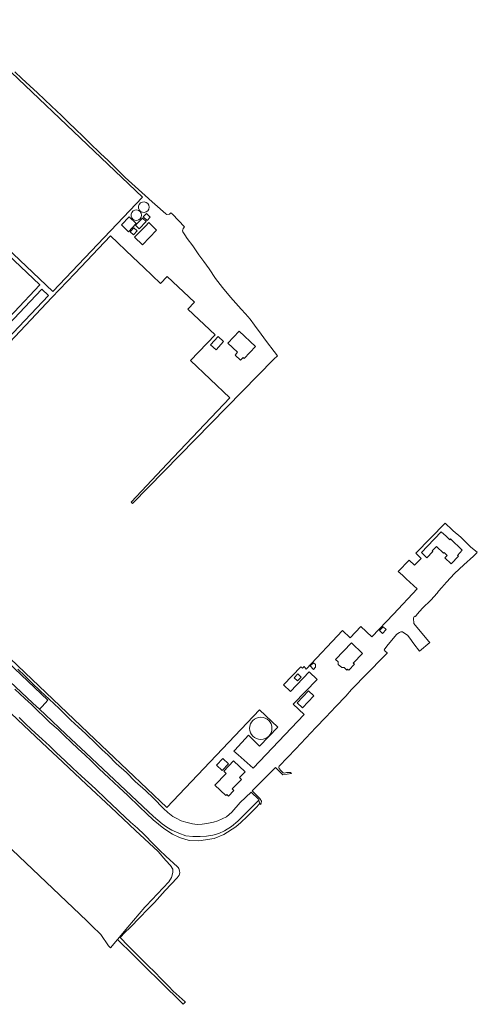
# Model space of a CAD drawing. Header units: metres. Extents: x 73718 to 76933, y 443658 to 446696.
# Tile 152 of 153: x 76662 to 76933, y 445539 to 446122. Entities that reach past the tile are written whole.
import ezdxf

# ---------------------------------------------------------------- set-up
doc = ezdxf.new("R2010")
doc.units = ezdxf.units.M
for name, color, linetype, lineweight in [('B-WE-OG-BEBOUWING-GV', 7, 'Continuous', 35), ('B-WE-OG-TERREIN_ERF-GV', 7, 'Continuous', 18), ('B-WE-OG-TERREIN_OEVER-GV', 7, 'Continuous', 18), ('B-WE-OG-WATER_SLOOT-GV', 120, 'Continuous', 18)]:
    doc.layers.add(name, color=color, linetype=linetype, lineweight=lineweight)

msp = doc.modelspace()

# ---------------------------------------------------------------- linework, layer by layer
at = {"layer": 'B-WE-OG-BEBOUWING-GV', "flags": 128}
msp.add_lwpolyline([(76490.596, 446032.743), (76480.98, 446022.528), (76490.306, 446013.749), (76443.224, 445963.797), (76440.928, 445961.362), (76431.673, 445951.561), (76443.224, 445940.681), (76474.764, 445910.971), (76512.027, 445875.867), (76553.127, 445837.226), (76643.224, 445932.932), (76673.752, 445965.361), (76643.224, 445994.1), (76636.956, 446000), (76543.019, 446088.431)], close=True, dxfattribs=at)
at = {"layer": 'B-WE-OG-TERREIN_ERF-GV', "flags": 128}
for points in [[(76624.052, 446122.39), (76734.66, 446017.35), (76681.582, 445961.472), (76547.933, 446088.233)], [(76643.224, 445917.869), (76681.02, 445957.755), (76694.65, 445972.152), (76715.698, 445994.386), (76728.959, 445981.764), (76735.4, 445975.657), (76745.396, 445966.174), (76749.312, 445970.302), (76765.415, 445955.026), (76761.501, 445950.901), (76777.668, 445935.706), (76763.206, 445920.521), (76786.508, 445898.383), (76749.335, 445859.242), (76727.912, 445836.712), (76728.793, 445835.855), (76812.411, 445921.399), (76814.649, 445923.209), (76812.61, 445925.887), (76808.057, 445931.792), (76804.98, 445936.127), (76801.018, 445941.395), (76798.415, 445944.93), (76795.68, 445948.224), (76793.171, 445950.92), (76786.854, 445957.983), (76782.006, 445963.701), (76777.904, 445969.171), (76774.112, 445974.827), (76771.012, 445979.263), (76768.029, 445983.179), (76764.455, 445988.54), (76761.098, 445992.829), (76759.655, 445995.014), (76758.536, 445996.832), (76758.466, 445997.357), (76758.571, 445998.021), (76758.829, 445998.798), (76759.553, 445999.785), (76752.4, 446007.154), (76751.541, 446008.039), (76750.597, 446007.245), (76749.168, 446007.061), (76748.484, 446007.403), (76748.274, 446007.586), (76747.081, 446008.624), (76745.128, 446010.324), (76740.466, 446014.426), (76736.302, 446018.218), (76730.273, 446023.688), (76724.43, 446028.971), (76718.649, 446034.689), (76714.289, 446038.894), (76709.885, 446043.142), (76703.297, 446049.482), (76699.246, 446053.44), (76695.154, 446057.438), (76690.918, 446061.489), (76686.639, 446065.581), (76680.672, 446071.175), (76676.622, 446075.071), (76672.53, 446079.007), (76667.922, 446083.305), (76663.268, 446087.646), (76659.032, 446091.542)], [(76643.224, 445994.1), (76673.752, 445965.361), (76643.224, 445932.932)], [(76649.014, 445935.388), (76668.11, 445955.558), (76674.944, 445962.832), (76678.954, 445959.106), (76559.797, 445833.532)], [(76660.816, 445737.688), (76664.886, 445733.74), (76668.998, 445729.752), (76674.242, 445724.752), (76679.347, 445720.032), (76685.255, 445714.508), (76692.143, 445707.585), (76696.62, 445703.553), (76701.142, 445699.48), (76707.109, 445693.699), (76710.674, 445690.223), (76714.275, 445686.712), (76719.099, 445681.853), (76725.113, 445676.433), (76730.288, 445671.189), (76736.546, 445665.77), (76741.091, 445661.294), (76747.105, 445655.281), (76749.622, 445652.868), (76752.699, 445650.421), (76754.622, 445649.372), (76757.489, 445647.974), (76760.286, 445647.03), (76764.271, 445646.086), (76767.068, 445645.806), (76770.04, 445645.946), (76772.732, 445646.295), (76776.788, 445647.169), (76779.305, 445647.939), (76781.963, 445649.022), (76784.48, 445650.316), (76787.627, 445652.938), (76792.591, 445658.742), (76798.955, 445664.931), (76799.853, 445664.097), (76800.454, 445663.539), (76801.937, 445662.183), (76803.194, 445660.967), (76803.544, 445660.675), (76803.651, 445660.18), (76804.06, 445658.304), (76804.234, 445658.136), (76804.767, 445657.623), (76805.22, 445659.626), (76804.248, 445661.065), (76799.583, 445665.557), (76813.538, 445679.482), (76817.867, 445675.111), (76822.927, 445675.867), (76822.55, 445676.279), (76822.264, 445676.591), (76820.002, 445676.416), (76818.792, 445676.055), (76818.784, 445676.055), (76817.958, 445676.239), (76817.566, 445676.682), (76816.485, 445677.903), (76816.479, 445677.909), (76815.879, 445678.587), (76815.568, 445678.938), (76815.39, 445679.196), (76815.373, 445679.777), (76815.583, 445680.198), (76825.464, 445690.473), (76837.456, 445703.227), (76843.224, 445709.287), (76849.151, 445715.515), (76855.126, 445721.787), (76858.515, 445725.727), (76877.382, 445745.051), (76879.532, 445747.254), (76879.571, 445747.294), (76878.466, 445748.286), (76877.93, 445749.118), (76879.36, 445751.293), (76882.281, 445754.774), (76885.378, 445758.523), (76886.842, 445759.379), (76887.742, 445759.819), (76888.642, 445759.729), (76889.471, 445759.327), (76891.635, 445757.797), (76893.111, 445756.151), (76895.43, 445752.71), (76898.798, 445748.319), (76905.002, 445753.528), (76904.986, 445753.538), (76904.07, 445754.36), (76895.442, 445764.837), (76895.215, 445767.944), (76895.691, 445768.965), (76896.105, 445769.132), (76896.481, 445768.809), (76897.42, 445770.361), (76900.59, 445773.779), (76905.5, 445778.627), (76909.17, 445782.815), (76910.107, 445783.884), (76912.008, 445786.053), (76914.761, 445789.194), (76919.547, 445794.353), (76925.079, 445799.45), (76930.735, 445804.609), (76932.712, 445806.639), (76933.035, 445806.971), (76929.193, 445809.953), (76923.279, 445815.87), (76918.821, 445819.715), (76918.198, 445820.252), (76913.968, 445824.203), (76896.659, 445806.359), (76899.79, 445803.338), (76895.885, 445799.291), (76892.754, 445802.312), (76886.208, 445795.643), (76888.672, 445793.363), (76890.907, 445791.295), (76897.399, 445785.289), (76883.293, 445770.358), (76870.512, 445756.922), (76864.101, 445762.925), (76857.794, 445756.347), (76853.241, 445760.708), (76831.593, 445737.778), (76830.535, 445739.366), (76829.477, 445738.307), (76828.4, 445739.007), (76818.272, 445728.458), (76822.275, 445724.464), (76833.387, 445736.13), (76838.065, 445731.686), (76824.141, 445717.138), (76823.992, 445716.982), (76830.447, 445710.804), (76800.249, 445678.994), (76791.387, 445686.915), (76788.81, 445689.219), (76789.319, 445689.764), (76797.557, 445698.572), (76800.073, 445696.031), (76803.983, 445692.082), (76814.797, 445703.404), (76804.053, 445713.7), (76749.005, 445655.836), (76702.5, 445700), (76664.962, 445735.674), (76647.642, 445752.19)]]:
    msp.add_lwpolyline(points, dxfattribs=at)
for points in [[(76734.597, 446008.312), (76733.563, 446008.827), (76732.785, 446009.681), (76732.367, 446010.758), (76732.367, 446011.914), (76732.785, 446012.991), (76733.563, 446013.845), (76734.597, 446014.36), (76735.748, 446014.466), (76736.859, 446014.15), (76737.781, 446013.454), (76738.39, 446012.472), (76738.602, 446011.336), (76738.39, 446010.2), (76737.781, 446009.218), (76736.859, 446008.522), (76735.748, 446008.205)], [(76730.098, 446003.571), (76729.066, 446004.085), (76728.29, 446004.937), (76727.873, 446006.012), (76727.873, 446007.165), (76728.29, 446008.241), (76729.066, 446009.093), (76730.098, 446009.607), (76731.247, 446009.713), (76732.356, 446009.397), (76733.276, 446008.703), (76733.883, 446007.722), (76734.095, 446006.589), (76733.883, 446005.455), (76733.276, 446004.475), (76732.356, 446003.78), (76731.247, 446003.465)], [(76726.442, 445996.831), (76722.181, 446000.863), (76726.738, 446005.679), (76730.982, 446001.626)], [(76740.647, 446000), (76742.919, 445997.703), (76734.711, 445989.006), (76729.937, 445993.524), (76736.421, 446000.162), (76738.406, 446002.265)], [(76736.756, 446002.853), (76732.663, 445998.578), (76730.533, 446000.617), (76734.626, 446004.892)], [(76735.127, 446005.684), (76736.952, 446007.59), (76739.3, 446005.343), (76737.475, 446003.436)], [(76731.528, 445997.276), (76729.242, 445994.888), (76727.321, 445996.727), (76729.607, 445999.115)], [(76782.662, 445931.803), (76778.225, 445926.924), (76774.969, 445929.886), (76779.405, 445934.764)], [(76792.033, 445937.931), (76801.653, 445928.747), (76794.92, 445921.695), (76794.306, 445922.282), (76792.752, 445920.654), (76789.497, 445923.762), (76791.051, 445925.389), (76785.321, 445930.878)], [(76924.158, 445808.189), (76921.244, 445805.108), (76921.826, 445804.559), (76917.6, 445800.12), (76913.89, 445803.61), (76915.22, 445805.01), (76913.32, 445806.8), (76912.98, 445806.44), (76908.78, 445810.42), (76906.307, 445807.81), (76906.707, 445807.431), (76903.166, 445803.695), (76899.915, 445806.777), (76903.455, 445810.512), (76911.643, 445819.152), (76914.492, 445816.452), (76916.672, 445814.39), (76917.112, 445814.855)], [(76875.161, 445760.683), (76877.343, 445762.885), (76879.11, 445761.11), (76876.925, 445758.935)], [(76864.93, 445747.01), (76859.48, 445741.29), (76860.21, 445740.58), (76856.9, 445737.09), (76856.17, 445737.77), (76855.64, 445737.21), (76854.11, 445738.66), (76852.7, 445738.64), (76850.664, 445740.575), (76850.637, 445741.982), (76849.102, 445743.444), (76858.414, 445753.218)], [(76835.889, 445741.549), (76837.089, 445740.524), (76837.089, 445738.87), (76835.974, 445737.551), (76833.971, 445739.654)], [(76824.516, 445732.547), (76826.735, 445734.865), (76828.626, 445733.055), (76826.407, 445730.737)], [(76836.21, 445721.829), (76829.399, 445714.715), (76826.212, 445717.765), (76833.023, 445724.88)], [(76785.602, 445662.509), (76784.637, 445663.426), (76784.071, 445662.83), (76777.582, 445669), (76784.207, 445675.968), (76782.85, 445677.258), (76788.656, 445683.364), (76795.444, 445676.91), (76792.173, 445673.47), (76793.265, 445672.432), (76787.871, 445666.76), (76788.802, 445665.874)], [(76785.63, 445681.594), (76781.904, 445677.67), (76778.523, 445680.885), (76782.169, 445684.885)]]:
    msp.add_lwpolyline(points, close=True, dxfattribs=at)
at = {"layer": 'B-WE-OG-TERREIN_ERF-GV'}
for points in [[(76798.101, 445702.666, -0.9999246), (76811.362, 445702.666)], [(76811.362, 445702.666, -0.9999246), (76798.101, 445702.666)]]:
    msp.add_lwpolyline(points, format="xyb", dxfattribs=at)
at = {"layer": 'B-WE-OG-TERREIN_OEVER-GV', "flags": 128}
for points in [[(76658.942, 445725.807), (76665.033, 445720.275), (76668.812, 445716.745), (76672.554, 445713.251), (76676.199, 445709.681), (76679.807, 445706.146), (76684.609, 445701.904), (76688.427, 445698.249), (76692.207, 445694.631), (76696.636, 445690.483), (76700.454, 445686.899), (76704.234, 445683.35), (76709.02, 445678.688), (76714.816, 445673.374), (76720.55, 445667.733), (76725.911, 445662.978), (76732.857, 445656.079), (76736.98, 445652.214), (76741.062, 445648.387), (76747.355, 445643.399), (76752.53, 445640.043), (76756.539, 445637.945), (76762.413, 445636.313), (76768.007, 445636.034), (76777.226, 445637.394), (76782.84, 445639.859), (76789.921, 445644.251), (76792.854, 445646.849), (76796.676, 445650.485), (76801.524, 445655.426), (76804.234, 445658.136), (76804.06, 445658.304), (76803.651, 445660.18), (76791.125, 445647.648), (76787.455, 445644.596), (76783.329, 445642.053), (76779.944, 445640.391), (76776.304, 445639.407), (76772.586, 445638.887), (76768.844, 445638.589), (76764.571, 445638.598), (76760.323, 445639.056), (76756.146, 445640.48), (76752.135, 445642.321), (76749.171, 445644.041), (76746.374, 445646.02), (76743.72, 445648.183), (76741.171, 445650.469), (76738.074, 445653.378), (76701.363, 445687.866), (76689.31, 445699.189), (76677.11, 445710.65), (76673.579, 445713.967), (76669.661, 445717.648), (76656.088, 445730.399)], [(76656.769, 445711.446), (76664.16, 445704.505), (76678.438, 445691.097), (76687.534, 445682.555), (76701.568, 445669.376), (76715.872, 445655.944), (76730.468, 445642.237), (76743.899, 445629.625), (76748.42, 445624.336), (76751.317, 445621.338), (76752.623, 445619.184), (76752.623, 445617.318), (76751.868, 445614.418), (76750.266, 445611.75), (76736.93, 445597.576), (76736.005, 445596.668), (76725.932, 445584.961), (76719.847, 445577.589), (76729.065, 445568.51), (76736.916, 445560.775), (76744.845, 445552.964), (76758.699, 445539.317), (76758.835, 445539.213), (76760.172, 445540.607), (76759.865, 445540.735), (76752.904, 445546.951), (76750.252, 445549.852), (76746.004, 445554.141), (76741.799, 445558.388), (76738.092, 445561.969), (76734.423, 445565.515), (76730.258, 445569.721), (76726.135, 445573.885), (76721.399, 445578.781), (76724.256, 445581.66), (76727.373, 445584.801), (76733.287, 445590.761), (76737.527, 445595.118), (76741.724, 445599.432), (76748.158, 445606.565), (76751.719, 445610.383), (76755.244, 445614.163), (76756.316, 445615.702), (76756.735, 445617.054), (76756.642, 445618.359), (76756.176, 445619.664), (76755.795, 445620.18), (76755.383, 445620.736), (76748.484, 445626.983), (76744.783, 445630.567), (76741.119, 445634.115), (76735.711, 445639.803), (76731.658, 445643.504), (76727.646, 445647.168), (76721.12, 445653.229), (76719.753, 445654.511), (76716.974, 445657.117), (76712.869, 445660.967), (76706.808, 445666.747), (76702.685, 445670.566), (76698.604, 445674.346), (76693.429, 445679.101), (76688.58, 445683.669), (76683.779, 445688.191), (76679.492, 445692.22), (76675.248, 445696.209), (76668.909, 445702.037), (76665.208, 445705.621), (76661.543, 445709.169)]]:
    msp.add_lwpolyline(points, dxfattribs=at)
at = {"layer": 'B-WE-OG-WATER_SLOOT-GV', "flags": 128}
for points in [[(76656.088, 445730.399), (76669.661, 445717.648), (76673.579, 445713.967), (76675.242, 445715.688), (76678.552, 445719.33), (76559.703, 445832.02)], [(76645.198, 445642.185), (76701.654, 445588.625), (76704.692, 445585.683), (76709.942, 445580.597), (76714.502, 445573.839), (76715.748, 445572.623), (76719.847, 445577.589), (76725.932, 445584.961), (76736.005, 445596.668), (76736.93, 445597.576), (76750.266, 445611.75), (76751.868, 445614.418), (76752.623, 445617.318), (76752.623, 445619.184), (76751.317, 445621.338), (76748.42, 445624.336), (76743.899, 445629.625), (76730.468, 445642.237), (76715.872, 445655.944), (76701.568, 445669.376), (76687.534, 445682.555), (76678.438, 445691.097), (76664.16, 445704.505), (76656.769, 445711.446)]]:
    msp.add_lwpolyline(points, dxfattribs=at)

doc.saveas('drawing.dxf')
